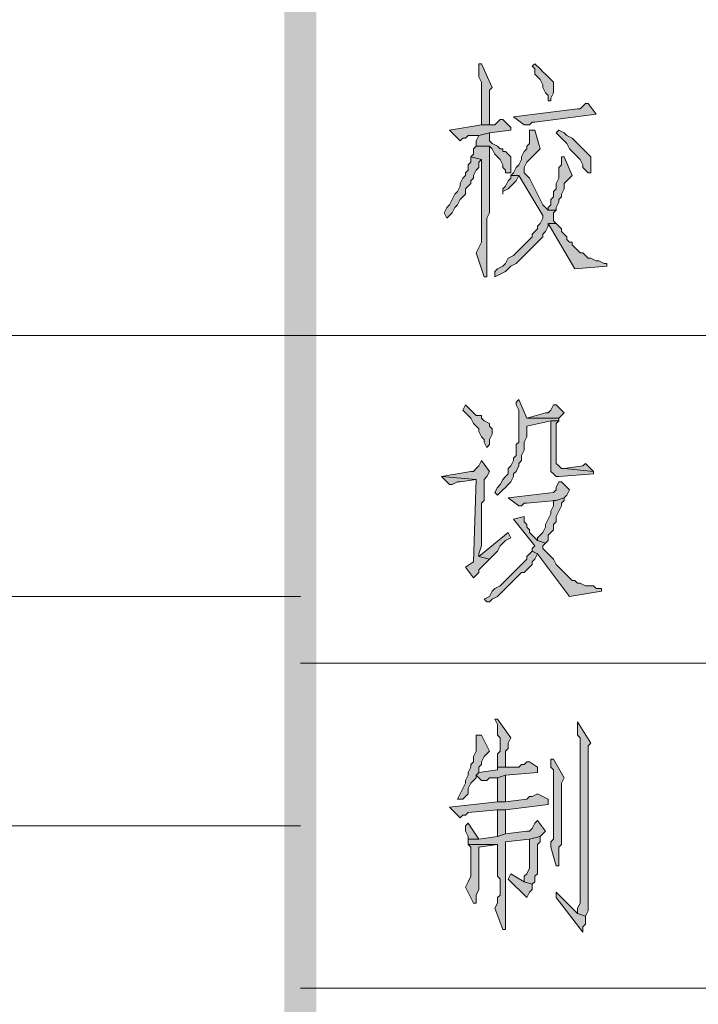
# Model space of a CAD drawing. Extents: x 566443 to 590371, y 3845226 to 3876576.
# Tile 78 of 221: x 586666 to 586677, y 3853859 to 3853875. Entities that reach past the tile are written whole.
import ezdxf

# ---------------------------------------------------------------- set-up
doc = ezdxf.new("R2010")
doc.units = 0
doc.layers.add('C00-00-00', color=7, linetype='CONTINUOUS')

msp = doc.modelspace()

# ---------------------------------------------------------------- hatches: boundary and pattern name
at = {"layer": 'C00-00-00'}
h = msp.add_hatch(color=256, dxfattribs=at)
h.dxf.hatch_style = 2
h.paths.add_polyline_path([(586670.618, 3853899.927), (586670.11, 3853900.435), (586670.618, 3853854.504)])
h = msp.add_hatch(color=256, dxfattribs=at)
h.dxf.hatch_style = 2
h.paths.add_polyline_path([(586670.11, 3853900.435), (586670.618, 3853854.504), (586670.11, 3853854.504)])
h = msp.add_hatch(color=256, dxfattribs=at)
h.dxf.hatch_style = 2
h.paths.add_polyline_path([(586673.243, 3853874.4), (586673.201, 3853874.4), (586673.201, 3853874.273), (586673.201, 3853874.189), (586673.243, 3853874.104), (586673.243, 3853873.427), (586673.37, 3853873.427), (586673.37, 3853873.638), (586673.37, 3853873.681), (586673.37, 3853873.977), (586673.412, 3853874.019)])
h = msp.add_hatch(color=256, dxfattribs=at)
h.dxf.hatch_style = 2
h.paths.add_polyline_path([(586674.09, 3853874.4), (586674.047, 3853874.358), (586674.09, 3853874.316), (586674.09, 3853874.231), (586674.132, 3853874.189), (586674.174, 3853874.146), (586674.217, 3853874.062), (586674.217, 3853874.019), (586674.259, 3853873.935), (586674.301, 3853873.892), (586674.301, 3853873.808), (586674.344, 3853873.808), (586674.344, 3853873.85), (586674.386, 3853873.935), (586674.386, 3853874.104), (586674.344, 3853874.146), (586674.301, 3853874.189), (586674.259, 3853874.231), (586674.217, 3853874.273), (586674.174, 3853874.316)])
h = msp.add_hatch(color=256, dxfattribs=at)
h.dxf.hatch_style = 2
h.paths.add_polyline_path([(586674.936, 3853873.765), (586674.894, 3853873.765), (586674.852, 3853873.723), (586674.809, 3853873.681), (586674.767, 3853873.681), (586673.751, 3853873.554), (586673.92, 3853873.427), (586674.005, 3853873.427), (586674.047, 3853873.469), (586674.09, 3853873.469), (586675.063, 3853873.596)])
h = msp.add_hatch(color=256, dxfattribs=at)
h.dxf.hatch_style = 2
h.paths.add_polyline_path([(586673.582, 3853873.511), (586673.539, 3853873.511), (586673.497, 3853873.469), (586673.455, 3853873.427), (586673.243, 3853873.427), (586672.735, 3853873.342), (586672.904, 3853873.173), (586672.947, 3853873.215), (586672.989, 3853873.215), (586673.031, 3853873.257), (586673.201, 3853873.257), (586673.37, 3853873.3), (586673.709, 3853873.342), (586673.709, 3853873.384)])
h = msp.add_hatch(color=256, dxfattribs=at)
h.dxf.hatch_style = 2
h.paths.add_polyline_path([(586673.37, 3853873.3), (586673.201, 3853873.257), (586673.158, 3853873.173), (586673.158, 3853873.088), (586673.37, 3853873.088), (586673.412, 3853873.046), (586673.455, 3853872.961), (586673.497, 3853872.919), (586673.539, 3853872.876), (586673.582, 3853872.792), (586673.582, 3853872.749), (586673.624, 3853872.707), (586673.624, 3853872.665), (586673.709, 3853872.665), (586673.709, 3853872.919), (586673.666, 3853872.961), (586673.624, 3853873.003), (586673.582, 3853873.003), (586673.582, 3853873.046), (586673.539, 3853873.046), (586673.497, 3853873.088), (586673.412, 3853873.13), (586673.37, 3853873.173)])
h = msp.add_hatch(color=256, dxfattribs=at)
h.dxf.hatch_style = 2
h.paths.add_polyline_path([(586674.005, 3853873.342), (586674.005, 3853873.13), (586673.963, 3853873.088), (586673.963, 3853873.046), (586673.92, 3853873.003), (586673.878, 3853872.919), (586673.878, 3853872.876), (586673.836, 3853872.792), (586673.793, 3853872.749), (586673.751, 3853872.665), (586673.709, 3853872.622), (586673.836, 3853872.622), (586674.217, 3853871.987), (586674.217, 3853871.945), (586674.174, 3853871.86), (586674.132, 3853871.818), (586674.132, 3853871.776), (586674.09, 3853871.733), (586674.047, 3853871.691), (586674.047, 3853871.649), (586674.005, 3853871.606), (586673.963, 3853871.564), (586673.92, 3853871.522), (586673.878, 3853871.479), (586673.836, 3853871.437), (586673.793, 3853871.395), (586673.751, 3853871.352), (586673.666, 3853871.31), (586673.624, 3853871.225), (586673.582, 3853871.183), (586673.497, 3853871.141), (586673.455, 3853871.098), (586673.455, 3853871.014), (586673.539, 3853871.056), (586673.624, 3853871.098), (586673.666, 3853871.141), (586673.709, 3853871.183), (586673.793, 3853871.225), (586673.836, 3853871.268), (586673.878, 3853871.31), (586673.92, 3853871.352), (586673.963, 3853871.395), (586674.005, 3853871.437), (586674.047, 3853871.479), (586674.09, 3853871.522), (586674.132, 3853871.564), (586674.174, 3853871.606), (586674.217, 3853871.649), (586674.217, 3853871.691), (586674.259, 3853871.733), (586674.301, 3853871.818), (586674.301, 3853871.86), (586674.428, 3853871.86), (586674.386, 3853871.903), (586674.386, 3853872.03), (586674.428, 3853872.072), (586674.301, 3853872.072), (586674.259, 3853872.114), (586674.217, 3853872.157), (586674.174, 3853872.241), (586674.132, 3853872.326), (586674.09, 3853872.411), (586674.047, 3853872.495), (586674.005, 3853872.58), (586673.92, 3853872.665), (586673.92, 3853872.749), (586673.963, 3853872.834), (586674.005, 3853872.876), (586674.047, 3853872.919), (586674.09, 3853872.961), (586674.132, 3853873.003), (586674.174, 3853873.046), (586674.09, 3853873.342)])
h = msp.add_hatch(color=256, dxfattribs=at)
h.dxf.hatch_style = 2
h.paths.add_polyline_path([(586674.471, 3853873.342), (586674.428, 3853873.3), (586674.471, 3853873.257), (586674.513, 3853873.215), (586674.555, 3853873.173), (586674.598, 3853873.13), (586674.64, 3853873.046), (586674.682, 3853873.003), (586674.725, 3853872.961), (586674.767, 3853872.919), (586674.809, 3853872.876), (586674.852, 3853872.792), (586674.852, 3853872.749), (586674.894, 3853872.707), (586674.936, 3853872.665), (586674.979, 3853872.665), (586674.979, 3853872.749), (586674.979, 3853872.919), (586674.936, 3853872.961), (586674.852, 3853873.046), (586674.809, 3853873.088), (586674.767, 3853873.13), (586674.725, 3853873.173), (586674.682, 3853873.215), (586674.598, 3853873.257), (586674.555, 3853873.3)])
h = msp.add_hatch(color=256, dxfattribs=at)
h.dxf.hatch_style = 2
h.paths.add_polyline_path([(586673.158, 3853873.088), (586673.116, 3853873.046), (586673.116, 3853872.961), (586673.074, 3853872.919), (586673.243, 3853872.876), (586673.243, 3853871.564), (586673.201, 3853871.479), (586673.158, 3853871.395), (586673.285, 3853871.014), (586673.328, 3853871.014), (586673.328, 3853871.056), (586673.328, 3853871.945), (586673.37, 3853872.03), (586673.37, 3853873.088)])
h = msp.add_hatch(color=256, dxfattribs=at)
h.dxf.hatch_style = 2
h.paths.add_polyline_path([(586673.074, 3853872.919), (586673.074, 3853872.834), (586673.031, 3853872.792), (586673.031, 3853872.707), (586672.989, 3853872.665), (586672.989, 3853872.622), (586672.947, 3853872.58), (586672.904, 3853872.495), (586672.904, 3853872.453), (586672.862, 3853872.368), (586672.82, 3853872.326), (586672.777, 3853872.241), (586672.735, 3853872.157), (586672.693, 3853872.114), (586672.65, 3853872.03), (586672.693, 3853871.945), (586672.777, 3853872.03), (586672.82, 3853872.114), (586672.862, 3853872.157), (586672.904, 3853872.241), (586672.947, 3853872.284), (586672.989, 3853872.326), (586672.989, 3853872.411), (586673.031, 3853872.453), (586673.074, 3853872.495), (586673.074, 3853872.538), (586673.116, 3853872.58), (586673.116, 3853872.622), (586673.158, 3853872.707), (586673.201, 3853872.749), (586673.201, 3853872.834), (586673.243, 3853872.876)])
h = msp.add_hatch(color=256, dxfattribs=at)
h.dxf.hatch_style = 2
h.paths.add_polyline_path([(586674.555, 3853872.919), (586674.513, 3853872.919), (586674.513, 3853872.876), (586674.513, 3853872.792), (586674.471, 3853872.749), (586674.471, 3853872.58), (586674.428, 3853872.495), (586674.428, 3853872.411), (586674.386, 3853872.368), (586674.386, 3853872.284), (586674.344, 3853872.241), (586674.344, 3853872.157), (586674.301, 3853872.114), (586674.301, 3853872.072), (586674.428, 3853872.072), (586674.428, 3853872.114), (586674.471, 3853872.199), (586674.471, 3853872.241), (586674.513, 3853872.284), (586674.513, 3853872.326), (586674.555, 3853872.411), (586674.555, 3853872.495), (586674.598, 3853872.538), (586674.64, 3853872.58), (586674.682, 3853872.622)])
h = msp.add_hatch(color=256, dxfattribs=at)
h.dxf.hatch_style = 2
h.paths.add_polyline_path([(586673.709, 3853872.622), (586673.709, 3853872.58), (586673.666, 3853872.538), (586673.624, 3853872.453), (586673.582, 3853872.411), (586673.582, 3853872.326), (586673.582, 3853872.368), (586673.666, 3853872.411), (586673.709, 3853872.453), (586673.751, 3853872.495), (586673.793, 3853872.538), (586673.836, 3853872.622)])
h = msp.add_hatch(color=256, dxfattribs=at)
h.dxf.hatch_style = 2
h.paths.add_polyline_path([(586674.428, 3853871.86), (586674.301, 3853871.86), (586674.725, 3853871.141), (586675.233, 3853871.183), (586675.233, 3853871.225), (586675.19, 3853871.225), (586675.106, 3853871.268), (586675.063, 3853871.268), (586674.979, 3853871.31), (586674.936, 3853871.31), (586674.894, 3853871.352), (586674.852, 3853871.395), (586674.809, 3853871.395), (586674.767, 3853871.437), (586674.725, 3853871.479), (586674.682, 3853871.522), (586674.682, 3853871.564), (586674.64, 3853871.564), (586674.598, 3853871.606), (586674.598, 3853871.649), (586674.555, 3853871.691), (586674.513, 3853871.733), (586674.513, 3853871.776), (586674.471, 3853871.818)])
h = msp.add_hatch(color=256, dxfattribs=at)
h.dxf.hatch_style = 2
h.paths.add_polyline_path([(586672.989, 3853868.982), (586672.947, 3853868.897), (586672.989, 3853868.855), (586673.031, 3853868.812), (586673.074, 3853868.77), (586673.116, 3853868.685), (586673.158, 3853868.643), (586673.201, 3853868.601), (586673.201, 3853868.558), (586673.243, 3853868.474), (586673.285, 3853868.431), (586673.285, 3853868.389), (586673.328, 3853868.304), (586673.37, 3853868.347), (586673.37, 3853868.431), (586673.412, 3853868.516), (586673.412, 3853868.601), (586673.37, 3853868.643), (586673.37, 3853868.685), (586673.285, 3853868.728), (586673.243, 3853868.77), (586673.243, 3853868.812), (586673.158, 3853868.812), (586673.116, 3853868.855), (586673.074, 3853868.897)])
h = msp.add_hatch(color=256, dxfattribs=at)
h.dxf.hatch_style = 2
h.paths.add_polyline_path([(586673.836, 3853869.066), (586673.793, 3853869.024), (586673.793, 3853868.982), (586673.836, 3853868.897), (586673.836, 3853868.389), (586673.793, 3853868.347), (586673.793, 3853868.177), (586673.751, 3853868.135), (586673.751, 3853868.093), (586673.709, 3853868.008), (586673.666, 3853867.966), (586673.666, 3853867.881), (586673.624, 3853867.839), (586673.582, 3853867.796), (586673.539, 3853867.712), (586673.497, 3853867.669), (586673.455, 3853867.585), (586673.497, 3853867.542), (586673.539, 3853867.585), (586673.582, 3853867.627), (586673.624, 3853867.669), (586673.666, 3853867.712), (586673.709, 3853867.754), (586673.751, 3853867.839), (586673.751, 3853867.881), (586673.793, 3853867.923), (586673.836, 3853868.008), (586673.836, 3853868.05), (586673.878, 3853868.093), (586673.878, 3853868.177), (586673.92, 3853868.262), (586673.92, 3853868.389), (586673.963, 3853868.474), (586673.963, 3853868.643), (586674.344, 3853868.728), (586674.471, 3853868.728), (586674.471, 3853868.77), (586673.963, 3853868.77)])
h = msp.add_hatch(color=256, dxfattribs=at)
h.dxf.hatch_style = 2
h.paths.add_polyline_path([(586674.428, 3853868.982), (586674.386, 3853868.982), (586674.344, 3853868.897), (586674.301, 3853868.855), (586674.259, 3853868.855), (586673.963, 3853868.77), (586674.471, 3853868.77), (586674.555, 3853868.855)])
h = msp.add_hatch(color=256, dxfattribs=at)
h.dxf.hatch_style = 2
h.paths.add_polyline_path([(586674.471, 3853868.728), (586674.344, 3853868.728), (586674.344, 3853868.05), (586674.344, 3853867.923), (586674.386, 3853867.881), (586674.428, 3853867.839), (586674.471, 3853867.839), (586675.021, 3853867.881), (586675.021, 3853867.923), (586674.555, 3853867.966), (586674.513, 3853867.966), (586674.471, 3853868.008), (586674.428, 3853868.05), (586674.428, 3853868.685)])
h = msp.add_hatch(color=256, dxfattribs=at)
h.dxf.hatch_style = 2
h.paths.add_polyline_path([(586673.243, 3853868.093), (586673.201, 3853868.008), (586673.158, 3853867.966), (586673.116, 3853867.923), (586673.074, 3853867.923), (586672.608, 3853867.839), (586673.158, 3853867.796), (586673.116, 3853866.484), (586672.989, 3853866.399), (586673.116, 3853866.23), (586673.158, 3853866.272), (586673.201, 3853866.315), (586673.201, 3853866.357), (586673.243, 3853866.399), (586673.285, 3853866.442), (586673.328, 3853866.484), (586673.37, 3853866.526), (586673.201, 3853866.569), (586673.201, 3853866.611), (586673.243, 3853866.738), (586673.243, 3853867.161), (586673.243, 3853867.246), (586673.243, 3853867.415), (586673.285, 3853867.458), (586673.285, 3853867.796), (586673.328, 3853867.839), (586673.37, 3853867.923)])
h = msp.add_hatch(color=256, dxfattribs=at)
h.dxf.hatch_style = 2
h.paths.add_polyline_path([(586674.894, 3853868.05), (586674.852, 3853868.008), (586674.555, 3853867.966), (586675.021, 3853867.923)])
h = msp.add_hatch(color=256, dxfattribs=at)
h.dxf.hatch_style = 2
h.paths.add_polyline_path([(586672.608, 3853867.839), (586672.735, 3853867.712), (586672.777, 3853867.712), (586672.862, 3853867.754), (586672.904, 3853867.754), (586673.158, 3853867.796)])
h = msp.add_hatch(color=256, dxfattribs=at)
h.dxf.hatch_style = 2
h.paths.add_polyline_path([(586674.513, 3853867.754), (586674.471, 3853867.754), (586674.428, 3853867.669), (586674.428, 3853867.627), (586674.386, 3853867.585), (586673.666, 3853867.5), (586673.836, 3853867.373), (586673.878, 3853867.373), (586673.92, 3853867.415), (586673.963, 3853867.415), (586674.428, 3853867.458), (586674.555, 3853867.5), (586674.598, 3853867.542), (586674.64, 3853867.627)])
h = msp.add_hatch(color=256, dxfattribs=at)
h.dxf.hatch_style = 2
h.paths.add_polyline_path([(586674.555, 3853867.5), (586674.428, 3853867.458), (586674.386, 3853867.458), (586674.386, 3853867.373), (586674.344, 3853867.288), (586674.344, 3853867.246), (586674.301, 3853867.161), (586674.259, 3853867.077), (586674.259, 3853867.034), (586674.217, 3853866.95), (586674.174, 3853866.907), (586674.132, 3853866.865), (586674.132, 3853866.823), (586674.259, 3853866.78), (586674.301, 3853866.823), (586674.301, 3853866.907), (586674.344, 3853866.95), (586674.386, 3853866.992), (586674.386, 3853867.077), (586674.428, 3853867.119), (586674.428, 3853867.204), (586674.471, 3853867.288), (586674.513, 3853867.373), (586674.513, 3853867.415), (586674.555, 3853867.458)])
h = msp.add_hatch(color=256, dxfattribs=at)
h.dxf.hatch_style = 2
h.paths.add_polyline_path([(586673.92, 3853867.204), (586673.751, 3853867.161), (586674.09, 3853866.738), (586674.047, 3853866.696), (586674.047, 3853866.653), (586674.132, 3853866.611), (586674.64, 3853865.934), (586675.148, 3853866.018), (586675.148, 3853866.061), (586675.063, 3853866.061), (586675.021, 3853866.103), (586674.894, 3853866.103), (586674.809, 3853866.145), (586674.767, 3853866.145), (586674.725, 3853866.188), (586674.682, 3853866.188), (586674.64, 3853866.23), (586674.598, 3853866.272), (586674.555, 3853866.315), (586674.513, 3853866.357), (586674.471, 3853866.399), (586674.428, 3853866.442), (586674.386, 3853866.526), (586674.344, 3853866.569), (586674.301, 3853866.611), (586674.259, 3853866.653), (586674.217, 3853866.696), (586674.217, 3853866.738), (586674.259, 3853866.78), (586674.132, 3853866.823), (586674.047, 3853866.907), (586674.005, 3853866.95), (586674.005, 3853866.992), (586673.963, 3853867.034), (586673.963, 3853867.077), (586673.92, 3853867.119)])
h = msp.add_hatch(color=256, dxfattribs=at)
h.dxf.hatch_style = 2
h.paths.add_polyline_path([(586673.666, 3853866.95), (586673.201, 3853866.569), (586673.37, 3853866.526), (586673.455, 3853866.611), (586673.497, 3853866.653), (586673.539, 3853866.738), (586673.624, 3853866.823), (586673.709, 3853866.865)])
h = msp.add_hatch(color=256, dxfattribs=at)
h.dxf.hatch_style = 2
h.paths.add_polyline_path([(586674.047, 3853866.653), (586674.005, 3853866.611), (586673.963, 3853866.569), (586673.963, 3853866.526), (586673.92, 3853866.484), (586673.878, 3853866.442), (586673.836, 3853866.399), (586673.793, 3853866.357), (586673.751, 3853866.315), (586673.709, 3853866.272), (586673.666, 3853866.23), (586673.624, 3853866.188), (586673.582, 3853866.145), (586673.539, 3853866.103), (586673.455, 3853866.061), (586673.412, 3853866.018), (586673.37, 3853865.934), (586673.285, 3853865.891), (586673.328, 3853865.849), (586673.37, 3853865.849), (586673.412, 3853865.891), (586673.497, 3853865.934), (586673.539, 3853865.976), (586673.582, 3853866.018), (586673.666, 3853866.103), (586673.709, 3853866.145), (586673.751, 3853866.188), (586673.793, 3853866.23), (586673.836, 3853866.272), (586673.878, 3853866.315), (586673.92, 3853866.315), (586673.963, 3853866.357), (586674.005, 3853866.399), (586674.047, 3853866.442), (586674.047, 3853866.484), (586674.09, 3853866.526), (586674.132, 3853866.611)])
h = msp.add_hatch(color=256, dxfattribs=at)
h.dxf.hatch_style = 2
h.paths.add_polyline_path([(586673.497, 3853863.986), (586673.455, 3853863.986), (586673.497, 3853863.902), (586673.497, 3853863.732), (586673.539, 3853863.69), (586673.539, 3853863.478), (586673.497, 3853863.436), (586673.497, 3853863.224), (586673.624, 3853863.224), (586673.624, 3853863.436), (586673.624, 3853863.478), (586673.666, 3853863.521), (586673.666, 3853863.605), (586673.709, 3853863.69)])
h = msp.add_hatch(color=256, dxfattribs=at)
h.dxf.hatch_style = 2
h.paths.add_polyline_path([(586674.767, 3853863.944), (586674.767, 3853863.732), (586674.809, 3853863.69), (586674.809, 3853861.065), (586674.767, 3853860.981), (586674.767, 3853860.896), (586674.894, 3853860.854), (586674.936, 3853860.938), (586674.936, 3853861.997), (586674.936, 3853862.124), (586674.936, 3853863.563), (586674.979, 3853863.605)])
h = msp.add_hatch(color=256, dxfattribs=at)
h.dxf.hatch_style = 2
h.paths.add_polyline_path([(586673.243, 3853863.732), (586673.158, 3853863.732), (586673.158, 3853863.69), (586673.158, 3853863.478), (586673.116, 3853863.394), (586673.116, 3853863.309), (586673.074, 3853863.267), (586673.074, 3853863.224), (586673.031, 3853863.14), (586673.031, 3853863.097), (586672.989, 3853863.013), (586672.989, 3853862.97), (586672.947, 3853862.886), (586672.904, 3853862.801), (586672.862, 3853862.716), (586672.947, 3853862.716), (586672.989, 3853862.759), (586673.031, 3853862.801), (586673.031, 3853862.886), (586673.074, 3853862.97), (586673.116, 3853863.013), (586673.158, 3853863.055), (586673.158, 3853863.097), (586673.201, 3853863.14), (586673.201, 3853863.224), (586673.243, 3853863.267), (586673.243, 3853863.309), (586673.285, 3853863.394), (586673.328, 3853863.436), (586673.37, 3853863.478)])
h = msp.add_hatch(color=256, dxfattribs=at)
h.dxf.hatch_style = 2
h.paths.add_polyline_path([(586674.386, 3853863.351), (586674.344, 3853863.351), (586674.344, 3853863.224), (586674.386, 3853863.182), (586674.386, 3853862.081), (586674.344, 3853862.039), (586674.344, 3853861.954), (586674.428, 3853861.658), (586674.471, 3853861.658), (586674.471, 3853861.7), (586674.471, 3853861.954), (586674.513, 3853861.997), (586674.513, 3853862.97), (586674.555, 3853863.055)])
h = msp.add_hatch(color=256, dxfattribs=at)
h.dxf.hatch_style = 2
h.paths.add_polyline_path([(586674.005, 3853863.309), (586673.963, 3853863.309), (586673.92, 3853863.267), (586673.878, 3853863.267), (586673.836, 3853863.224), (586673.497, 3853863.224), (586673.497, 3853863.182), (586673.201, 3853863.14), (586673.158, 3853863.097), (586673.243, 3853863.013), (586673.328, 3853863.013), (586673.37, 3853863.055), (586673.497, 3853863.055), (586673.624, 3853863.097), (586674.132, 3853863.14), (586674.132, 3853863.224)])
h = msp.add_hatch(color=256, dxfattribs=at)
h.dxf.hatch_style = 2
h.paths.add_polyline_path([(586673.624, 3853863.097), (586673.497, 3853863.055), (586673.497, 3853862.674), (586673.624, 3853862.674)])
h = msp.add_hatch(color=256, dxfattribs=at)
h.dxf.hatch_style = 2
h.paths.add_polyline_path([(586674.132, 3853862.801), (586674.047, 3853862.759), (586674.005, 3853862.759), (586673.963, 3853862.716), (586673.624, 3853862.674), (586673.497, 3853862.674), (586672.735, 3853862.589), (586672.904, 3853862.42), (586672.947, 3853862.462), (586672.989, 3853862.462), (586673.031, 3853862.505), (586673.497, 3853862.547), (586673.624, 3853862.547), (586674.301, 3853862.632), (586674.301, 3853862.716)])
h = msp.add_hatch(color=256, dxfattribs=at)
h.dxf.hatch_style = 2
h.paths.add_polyline_path([(586673.624, 3853862.547), (586673.497, 3853862.547), (586673.497, 3853862.462), (586673.497, 3853862.124), (586673.624, 3853862.166)])
h = msp.add_hatch(color=256, dxfattribs=at)
h.dxf.hatch_style = 2
h.paths.add_polyline_path([(586673.031, 3853862.335), (586672.989, 3853862.293), (586672.989, 3853862.208), (586673.031, 3853862.124), (586673.031, 3853862.081), (586673.201, 3853862.081)])
h = msp.add_hatch(color=256, dxfattribs=at)
h.dxf.hatch_style = 2
h.paths.add_polyline_path([(586674.132, 3853862.378), (586674.09, 3853862.335), (586674.047, 3853862.251), (586674.005, 3853862.208), (586673.963, 3853862.208), (586673.624, 3853862.166), (586673.497, 3853862.124), (586673.201, 3853862.081), (586673.031, 3853862.081), (586673.031, 3853861.997), (586673.497, 3853861.997), (586673.497, 3853861.912), (586673.497, 3853861.489), (586673.539, 3853861.446), (586673.539, 3853861.192), (586673.497, 3853861.15), (586673.497, 3853861.065), (586673.455, 3853860.981), (586673.582, 3853860.642), (586673.624, 3853860.642), (586673.624, 3853861.108), (586673.624, 3853862.039), (586674.005, 3853862.081), (586674.174, 3853862.124), (586674.259, 3853862.208)])
h = msp.add_hatch(color=256, dxfattribs=at)
h.dxf.hatch_style = 2
h.paths.add_polyline_path([(586674.174, 3853862.124), (586674.005, 3853862.081), (586674.005, 3853861.616), (586673.963, 3853861.531), (586673.92, 3853861.489), (586673.92, 3853861.404), (586674.047, 3853861.362), (586674.09, 3853861.404), (586674.09, 3853861.489), (586674.132, 3853861.531), (586674.132, 3853861.997), (586674.174, 3853862.039)])
h = msp.add_hatch(color=256, dxfattribs=at)
h.dxf.hatch_style = 2
h.paths.add_polyline_path([(586673.031, 3853861.997), (586673.074, 3853861.954), (586673.074, 3853861.489), (586673.031, 3853861.404), (586672.989, 3853861.319), (586673.116, 3853861.065), (586673.158, 3853861.065), (586673.158, 3853861.108), (586673.158, 3853861.192), (586673.201, 3853861.277), (586673.201, 3853861.87), (586673.201, 3853861.954), (586673.497, 3853861.997)])
h = msp.add_hatch(color=256, dxfattribs=at)
h.dxf.hatch_style = 2
h.paths.add_polyline_path([(586673.709, 3853861.531), (586673.666, 3853861.446), (586673.963, 3853861.15), (586674.005, 3853861.235), (586674.047, 3853861.277), (586674.047, 3853861.362), (586673.92, 3853861.404)])
h = msp.add_hatch(color=256, dxfattribs=at)
h.dxf.hatch_style = 2
h.paths.add_polyline_path([(586674.428, 3853861.235), (586674.428, 3853861.15), (586674.852, 3853860.6), (586674.852, 3853860.684), (586674.894, 3853860.727), (586674.894, 3853860.854), (586674.767, 3853860.896)])

# ---------------------------------------------------------------- linework, layer by layer
at = {"layer": 'C00-00-00', "lineweight": 0}
for points in [[(586673.243, 3853874.4), (586673.201, 3853874.4), (586673.201, 3853874.273), (586673.201, 3853874.189), (586673.243, 3853874.104), (586673.243, 3853873.427), (586673.37, 3853873.427), (586673.37, 3853873.638), (586673.37, 3853873.681), (586673.37, 3853873.977), (586673.412, 3853874.019)], [(586674.09, 3853874.4), (586674.047, 3853874.358), (586674.09, 3853874.316), (586674.09, 3853874.231), (586674.132, 3853874.189), (586674.174, 3853874.146), (586674.217, 3853874.062), (586674.217, 3853874.019), (586674.259, 3853873.935), (586674.301, 3853873.892), (586674.301, 3853873.808), (586674.344, 3853873.808), (586674.344, 3853873.85), (586674.386, 3853873.935), (586674.386, 3853874.104), (586674.344, 3853874.146), (586674.301, 3853874.189), (586674.259, 3853874.231), (586674.217, 3853874.273), (586674.174, 3853874.316)], [(586674.936, 3853873.765), (586674.894, 3853873.765), (586674.852, 3853873.723), (586674.809, 3853873.681), (586674.767, 3853873.681), (586673.751, 3853873.554), (586673.92, 3853873.427), (586674.005, 3853873.427), (586674.047, 3853873.469), (586674.09, 3853873.469), (586675.063, 3853873.596)], [(586673.582, 3853873.511), (586673.539, 3853873.511), (586673.497, 3853873.469), (586673.455, 3853873.427), (586673.243, 3853873.427), (586672.735, 3853873.342), (586672.904, 3853873.173), (586672.947, 3853873.215), (586672.989, 3853873.215), (586673.031, 3853873.257), (586673.201, 3853873.257), (586673.37, 3853873.3), (586673.709, 3853873.342), (586673.709, 3853873.384)], [(586673.37, 3853873.3), (586673.201, 3853873.257), (586673.158, 3853873.173), (586673.158, 3853873.088), (586673.37, 3853873.088), (586673.412, 3853873.046), (586673.455, 3853872.961), (586673.497, 3853872.919), (586673.539, 3853872.876), (586673.582, 3853872.792), (586673.582, 3853872.749), (586673.624, 3853872.707), (586673.624, 3853872.665), (586673.709, 3853872.665), (586673.709, 3853872.919), (586673.666, 3853872.961), (586673.624, 3853873.003), (586673.582, 3853873.003), (586673.582, 3853873.046), (586673.539, 3853873.046), (586673.497, 3853873.088), (586673.412, 3853873.13), (586673.37, 3853873.173)], [(586674.005, 3853873.342), (586674.005, 3853873.13), (586673.963, 3853873.088), (586673.963, 3853873.046), (586673.92, 3853873.003), (586673.878, 3853872.919), (586673.878, 3853872.876), (586673.836, 3853872.792), (586673.793, 3853872.749), (586673.751, 3853872.665), (586673.709, 3853872.622), (586673.836, 3853872.622), (586674.217, 3853871.987), (586674.217, 3853871.945), (586674.174, 3853871.86), (586674.132, 3853871.818), (586674.132, 3853871.776), (586674.09, 3853871.733), (586674.047, 3853871.691), (586674.047, 3853871.649), (586674.005, 3853871.606), (586673.963, 3853871.564), (586673.92, 3853871.522), (586673.878, 3853871.479), (586673.836, 3853871.437), (586673.793, 3853871.395), (586673.751, 3853871.352), (586673.666, 3853871.31), (586673.624, 3853871.225), (586673.582, 3853871.183), (586673.497, 3853871.141), (586673.455, 3853871.098), (586673.455, 3853871.014), (586673.539, 3853871.056), (586673.624, 3853871.098), (586673.666, 3853871.141), (586673.709, 3853871.183), (586673.793, 3853871.225), (586673.836, 3853871.268), (586673.878, 3853871.31), (586673.92, 3853871.352), (586673.963, 3853871.395), (586674.005, 3853871.437), (586674.047, 3853871.479), (586674.09, 3853871.522), (586674.132, 3853871.564), (586674.174, 3853871.606), (586674.217, 3853871.649), (586674.217, 3853871.691), (586674.259, 3853871.733), (586674.301, 3853871.818), (586674.301, 3853871.86), (586674.428, 3853871.86), (586674.386, 3853871.903), (586674.386, 3853872.03), (586674.428, 3853872.072), (586674.301, 3853872.072), (586674.259, 3853872.114), (586674.217, 3853872.157), (586674.174, 3853872.241), (586674.132, 3853872.326), (586674.09, 3853872.411), (586674.047, 3853872.495), (586674.005, 3853872.58), (586673.92, 3853872.665), (586673.92, 3853872.749), (586673.963, 3853872.834), (586674.005, 3853872.876), (586674.047, 3853872.919), (586674.09, 3853872.961), (586674.132, 3853873.003), (586674.174, 3853873.046), (586674.09, 3853873.342)], [(586674.471, 3853873.342), (586674.428, 3853873.3), (586674.471, 3853873.257), (586674.513, 3853873.215), (586674.555, 3853873.173), (586674.598, 3853873.13), (586674.64, 3853873.046), (586674.682, 3853873.003), (586674.725, 3853872.961), (586674.767, 3853872.919), (586674.809, 3853872.876), (586674.852, 3853872.792), (586674.852, 3853872.749), (586674.894, 3853872.707), (586674.936, 3853872.665), (586674.979, 3853872.665), (586674.979, 3853872.749), (586674.979, 3853872.919), (586674.936, 3853872.961), (586674.852, 3853873.046), (586674.809, 3853873.088), (586674.767, 3853873.13), (586674.725, 3853873.173), (586674.682, 3853873.215), (586674.598, 3853873.257), (586674.555, 3853873.3)], [(586673.158, 3853873.088), (586673.116, 3853873.046), (586673.116, 3853872.961), (586673.074, 3853872.919), (586673.243, 3853872.876), (586673.243, 3853871.564), (586673.201, 3853871.479), (586673.158, 3853871.395), (586673.285, 3853871.014), (586673.328, 3853871.014), (586673.328, 3853871.056), (586673.328, 3853871.945), (586673.37, 3853872.03), (586673.37, 3853873.088)], [(586673.074, 3853872.919), (586673.074, 3853872.834), (586673.031, 3853872.792), (586673.031, 3853872.707), (586672.989, 3853872.665), (586672.989, 3853872.622), (586672.947, 3853872.58), (586672.904, 3853872.495), (586672.904, 3853872.453), (586672.862, 3853872.368), (586672.82, 3853872.326), (586672.777, 3853872.241), (586672.735, 3853872.157), (586672.693, 3853872.114), (586672.65, 3853872.03), (586672.693, 3853871.945), (586672.777, 3853872.03), (586672.82, 3853872.114), (586672.862, 3853872.157), (586672.904, 3853872.241), (586672.947, 3853872.284), (586672.989, 3853872.326), (586672.989, 3853872.411), (586673.031, 3853872.453), (586673.074, 3853872.495), (586673.074, 3853872.538), (586673.116, 3853872.58), (586673.116, 3853872.622), (586673.158, 3853872.707), (586673.201, 3853872.749), (586673.201, 3853872.834), (586673.243, 3853872.876)], [(586674.555, 3853872.919), (586674.513, 3853872.919), (586674.513, 3853872.876), (586674.513, 3853872.792), (586674.471, 3853872.749), (586674.471, 3853872.58), (586674.428, 3853872.495), (586674.428, 3853872.411), (586674.386, 3853872.368), (586674.386, 3853872.284), (586674.344, 3853872.241), (586674.344, 3853872.157), (586674.301, 3853872.114), (586674.301, 3853872.072), (586674.428, 3853872.072), (586674.428, 3853872.114), (586674.471, 3853872.199), (586674.471, 3853872.241), (586674.513, 3853872.284), (586674.513, 3853872.326), (586674.555, 3853872.411), (586674.555, 3853872.495), (586674.598, 3853872.538), (586674.64, 3853872.58), (586674.682, 3853872.622)], [(586673.709, 3853872.622), (586673.709, 3853872.58), (586673.666, 3853872.538), (586673.624, 3853872.453), (586673.582, 3853872.411), (586673.582, 3853872.326), (586673.582, 3853872.368), (586673.666, 3853872.411), (586673.709, 3853872.453), (586673.751, 3853872.495), (586673.793, 3853872.538), (586673.836, 3853872.622)], [(586674.428, 3853871.86), (586674.301, 3853871.86), (586674.725, 3853871.141), (586675.233, 3853871.183), (586675.233, 3853871.225), (586675.19, 3853871.225), (586675.106, 3853871.268), (586675.063, 3853871.268), (586674.979, 3853871.31), (586674.936, 3853871.31), (586674.894, 3853871.352), (586674.852, 3853871.395), (586674.809, 3853871.395), (586674.767, 3853871.437), (586674.725, 3853871.479), (586674.682, 3853871.522), (586674.682, 3853871.564), (586674.64, 3853871.564), (586674.598, 3853871.606), (586674.598, 3853871.649), (586674.555, 3853871.691), (586674.513, 3853871.733), (586674.513, 3853871.776), (586674.471, 3853871.818)], [(586672.989, 3853868.982), (586672.947, 3853868.897), (586672.989, 3853868.855), (586673.031, 3853868.812), (586673.074, 3853868.77), (586673.116, 3853868.685), (586673.158, 3853868.643), (586673.201, 3853868.601), (586673.201, 3853868.558), (586673.243, 3853868.474), (586673.285, 3853868.431), (586673.285, 3853868.389), (586673.328, 3853868.304), (586673.37, 3853868.347), (586673.37, 3853868.431), (586673.412, 3853868.516), (586673.412, 3853868.601), (586673.37, 3853868.643), (586673.37, 3853868.685), (586673.285, 3853868.728), (586673.243, 3853868.77), (586673.243, 3853868.812), (586673.158, 3853868.812), (586673.116, 3853868.855), (586673.074, 3853868.897)], [(586673.836, 3853869.066), (586673.793, 3853869.024), (586673.793, 3853868.982), (586673.836, 3853868.897), (586673.836, 3853868.389), (586673.793, 3853868.347), (586673.793, 3853868.177), (586673.751, 3853868.135), (586673.751, 3853868.093), (586673.709, 3853868.008), (586673.666, 3853867.966), (586673.666, 3853867.881), (586673.624, 3853867.839), (586673.582, 3853867.796), (586673.539, 3853867.712), (586673.497, 3853867.669), (586673.455, 3853867.585), (586673.497, 3853867.542), (586673.539, 3853867.585), (586673.582, 3853867.627), (586673.624, 3853867.669), (586673.666, 3853867.712), (586673.709, 3853867.754), (586673.751, 3853867.839), (586673.751, 3853867.881), (586673.793, 3853867.923), (586673.836, 3853868.008), (586673.836, 3853868.05), (586673.878, 3853868.093), (586673.878, 3853868.177), (586673.92, 3853868.262), (586673.92, 3853868.389), (586673.963, 3853868.474), (586673.963, 3853868.643), (586674.344, 3853868.728), (586674.471, 3853868.728), (586674.471, 3853868.77), (586673.963, 3853868.77)], [(586674.428, 3853868.982), (586674.386, 3853868.982), (586674.344, 3853868.897), (586674.301, 3853868.855), (586674.259, 3853868.855), (586673.963, 3853868.77), (586674.471, 3853868.77), (586674.555, 3853868.855)], [(586674.471, 3853868.728), (586674.344, 3853868.728), (586674.344, 3853868.05), (586674.344, 3853867.923), (586674.386, 3853867.881), (586674.428, 3853867.839), (586674.471, 3853867.839), (586675.021, 3853867.881), (586675.021, 3853867.923), (586674.555, 3853867.966), (586674.513, 3853867.966), (586674.471, 3853868.008), (586674.428, 3853868.05), (586674.428, 3853868.685)], [(586673.243, 3853868.093), (586673.201, 3853868.008), (586673.158, 3853867.966), (586673.116, 3853867.923), (586673.074, 3853867.923), (586672.608, 3853867.839), (586673.158, 3853867.796), (586673.116, 3853866.484), (586672.989, 3853866.399), (586673.116, 3853866.23), (586673.158, 3853866.272), (586673.201, 3853866.315), (586673.201, 3853866.357), (586673.243, 3853866.399), (586673.285, 3853866.442), (586673.328, 3853866.484), (586673.37, 3853866.526), (586673.201, 3853866.569), (586673.201, 3853866.611), (586673.243, 3853866.738), (586673.243, 3853867.161), (586673.243, 3853867.246), (586673.243, 3853867.415), (586673.285, 3853867.458), (586673.285, 3853867.796), (586673.328, 3853867.839), (586673.37, 3853867.923)], [(586674.894, 3853868.05), (586674.852, 3853868.008), (586674.555, 3853867.966), (586675.021, 3853867.923)], [(586672.608, 3853867.839), (586672.735, 3853867.712), (586672.777, 3853867.712), (586672.862, 3853867.754), (586672.904, 3853867.754), (586673.158, 3853867.796)], [(586674.513, 3853867.754), (586674.471, 3853867.754), (586674.428, 3853867.669), (586674.428, 3853867.627), (586674.386, 3853867.585), (586673.666, 3853867.5), (586673.836, 3853867.373), (586673.878, 3853867.373), (586673.92, 3853867.415), (586673.963, 3853867.415), (586674.428, 3853867.458), (586674.555, 3853867.5), (586674.598, 3853867.542), (586674.64, 3853867.627)], [(586674.555, 3853867.5), (586674.428, 3853867.458), (586674.386, 3853867.458), (586674.386, 3853867.373), (586674.344, 3853867.288), (586674.344, 3853867.246), (586674.301, 3853867.161), (586674.259, 3853867.077), (586674.259, 3853867.034), (586674.217, 3853866.95), (586674.174, 3853866.907), (586674.132, 3853866.865), (586674.132, 3853866.823), (586674.259, 3853866.78), (586674.301, 3853866.823), (586674.301, 3853866.907), (586674.344, 3853866.95), (586674.386, 3853866.992), (586674.386, 3853867.077), (586674.428, 3853867.119), (586674.428, 3853867.204), (586674.471, 3853867.288), (586674.513, 3853867.373), (586674.513, 3853867.415), (586674.555, 3853867.458)], [(586673.92, 3853867.204), (586673.751, 3853867.161), (586674.09, 3853866.738), (586674.047, 3853866.696), (586674.047, 3853866.653), (586674.132, 3853866.611), (586674.64, 3853865.934), (586675.148, 3853866.018), (586675.148, 3853866.061), (586675.063, 3853866.061), (586675.021, 3853866.103), (586674.894, 3853866.103), (586674.809, 3853866.145), (586674.767, 3853866.145), (586674.725, 3853866.188), (586674.682, 3853866.188), (586674.64, 3853866.23), (586674.598, 3853866.272), (586674.555, 3853866.315), (586674.513, 3853866.357), (586674.471, 3853866.399), (586674.428, 3853866.442), (586674.386, 3853866.526), (586674.344, 3853866.569), (586674.301, 3853866.611), (586674.259, 3853866.653), (586674.217, 3853866.696), (586674.217, 3853866.738), (586674.259, 3853866.78), (586674.132, 3853866.823), (586674.047, 3853866.907), (586674.005, 3853866.95), (586674.005, 3853866.992), (586673.963, 3853867.034), (586673.963, 3853867.077), (586673.92, 3853867.119)], [(586673.666, 3853866.95), (586673.201, 3853866.569), (586673.37, 3853866.526), (586673.455, 3853866.611), (586673.497, 3853866.653), (586673.539, 3853866.738), (586673.624, 3853866.823), (586673.709, 3853866.865)], [(586674.047, 3853866.653), (586674.005, 3853866.611), (586673.963, 3853866.569), (586673.963, 3853866.526), (586673.92, 3853866.484), (586673.878, 3853866.442), (586673.836, 3853866.399), (586673.793, 3853866.357), (586673.751, 3853866.315), (586673.709, 3853866.272), (586673.666, 3853866.23), (586673.624, 3853866.188), (586673.582, 3853866.145), (586673.539, 3853866.103), (586673.455, 3853866.061), (586673.412, 3853866.018), (586673.37, 3853865.934), (586673.285, 3853865.891), (586673.328, 3853865.849), (586673.37, 3853865.849), (586673.412, 3853865.891), (586673.497, 3853865.934), (586673.539, 3853865.976), (586673.582, 3853866.018), (586673.666, 3853866.103), (586673.709, 3853866.145), (586673.751, 3853866.188), (586673.793, 3853866.23), (586673.836, 3853866.272), (586673.878, 3853866.315), (586673.92, 3853866.315), (586673.963, 3853866.357), (586674.005, 3853866.399), (586674.047, 3853866.442), (586674.047, 3853866.484), (586674.09, 3853866.526), (586674.132, 3853866.611)], [(586673.497, 3853863.986), (586673.455, 3853863.986), (586673.497, 3853863.902), (586673.497, 3853863.732), (586673.539, 3853863.69), (586673.539, 3853863.478), (586673.497, 3853863.436), (586673.497, 3853863.224), (586673.624, 3853863.224), (586673.624, 3853863.436), (586673.624, 3853863.478), (586673.666, 3853863.521), (586673.666, 3853863.605), (586673.709, 3853863.69)], [(586674.767, 3853863.944), (586674.767, 3853863.732), (586674.809, 3853863.69), (586674.809, 3853861.065), (586674.767, 3853860.981), (586674.767, 3853860.896), (586674.894, 3853860.854), (586674.936, 3853860.938), (586674.936, 3853861.997), (586674.936, 3853862.124), (586674.936, 3853863.563), (586674.979, 3853863.605)], [(586673.243, 3853863.732), (586673.158, 3853863.732), (586673.158, 3853863.69), (586673.158, 3853863.478), (586673.116, 3853863.394), (586673.116, 3853863.309), (586673.074, 3853863.267), (586673.074, 3853863.224), (586673.031, 3853863.14), (586673.031, 3853863.097), (586672.989, 3853863.013), (586672.989, 3853862.97), (586672.947, 3853862.886), (586672.904, 3853862.801), (586672.862, 3853862.716), (586672.947, 3853862.716), (586672.989, 3853862.759), (586673.031, 3853862.801), (586673.031, 3853862.886), (586673.074, 3853862.97), (586673.116, 3853863.013), (586673.158, 3853863.055), (586673.158, 3853863.097), (586673.201, 3853863.14), (586673.201, 3853863.224), (586673.243, 3853863.267), (586673.243, 3853863.309), (586673.285, 3853863.394), (586673.328, 3853863.436), (586673.37, 3853863.478)], [(586674.386, 3853863.351), (586674.344, 3853863.351), (586674.344, 3853863.224), (586674.386, 3853863.182), (586674.386, 3853862.081), (586674.344, 3853862.039), (586674.344, 3853861.954), (586674.428, 3853861.658), (586674.471, 3853861.658), (586674.471, 3853861.7), (586674.471, 3853861.954), (586674.513, 3853861.997), (586674.513, 3853862.97), (586674.555, 3853863.055)], [(586674.005, 3853863.309), (586673.963, 3853863.309), (586673.92, 3853863.267), (586673.878, 3853863.267), (586673.836, 3853863.224), (586673.497, 3853863.224), (586673.497, 3853863.182), (586673.201, 3853863.14), (586673.158, 3853863.097), (586673.243, 3853863.013), (586673.328, 3853863.013), (586673.37, 3853863.055), (586673.497, 3853863.055), (586673.624, 3853863.097), (586674.132, 3853863.14), (586674.132, 3853863.224)], [(586673.624, 3853863.097), (586673.497, 3853863.055), (586673.497, 3853862.674), (586673.624, 3853862.674)], [(586674.132, 3853862.801), (586674.047, 3853862.759), (586674.005, 3853862.759), (586673.963, 3853862.716), (586673.624, 3853862.674), (586673.497, 3853862.674), (586672.735, 3853862.589), (586672.904, 3853862.42), (586672.947, 3853862.462), (586672.989, 3853862.462), (586673.031, 3853862.505), (586673.497, 3853862.547), (586673.624, 3853862.547), (586674.301, 3853862.632), (586674.301, 3853862.716)], [(586673.624, 3853862.547), (586673.497, 3853862.547), (586673.497, 3853862.462), (586673.497, 3853862.124), (586673.624, 3853862.166)], [(586673.031, 3853862.335), (586672.989, 3853862.293), (586672.989, 3853862.208), (586673.031, 3853862.124), (586673.031, 3853862.081), (586673.201, 3853862.081)], [(586674.132, 3853862.378), (586674.09, 3853862.335), (586674.047, 3853862.251), (586674.005, 3853862.208), (586673.963, 3853862.208), (586673.624, 3853862.166), (586673.497, 3853862.124), (586673.201, 3853862.081), (586673.031, 3853862.081), (586673.031, 3853861.997), (586673.497, 3853861.997), (586673.497, 3853861.912), (586673.497, 3853861.489), (586673.539, 3853861.446), (586673.539, 3853861.192), (586673.497, 3853861.15), (586673.497, 3853861.065), (586673.455, 3853860.981), (586673.582, 3853860.642), (586673.624, 3853860.642), (586673.624, 3853861.108), (586673.624, 3853862.039), (586674.005, 3853862.081), (586674.174, 3853862.124), (586674.259, 3853862.208)], [(586674.174, 3853862.124), (586674.005, 3853862.081), (586674.005, 3853861.616), (586673.963, 3853861.531), (586673.92, 3853861.489), (586673.92, 3853861.404), (586674.047, 3853861.362), (586674.09, 3853861.404), (586674.09, 3853861.489), (586674.132, 3853861.531), (586674.132, 3853861.997), (586674.174, 3853862.039)], [(586673.031, 3853861.997), (586673.074, 3853861.954), (586673.074, 3853861.489), (586673.031, 3853861.404), (586672.989, 3853861.319), (586673.116, 3853861.065), (586673.158, 3853861.065), (586673.158, 3853861.108), (586673.158, 3853861.192), (586673.201, 3853861.277), (586673.201, 3853861.87), (586673.201, 3853861.954), (586673.497, 3853861.997)], [(586673.709, 3853861.531), (586673.666, 3853861.446), (586673.963, 3853861.15), (586674.005, 3853861.235), (586674.047, 3853861.277), (586674.047, 3853861.362), (586673.92, 3853861.404)], [(586674.428, 3853861.235), (586674.428, 3853861.15), (586674.852, 3853860.6), (586674.852, 3853860.684), (586674.894, 3853860.727), (586674.894, 3853860.854), (586674.767, 3853860.896)]]:
    msp.add_lwpolyline(points, close=True, dxfattribs=at)
at = {"layer": 'C00-00-00', "lineweight": 15}
for points in [[(586614.315, 3853870.082), (586614.315, 3853870.082), (586670.364, 3853870.082), (586670.364, 3853870.082)], [(586670.364, 3853870.082), (586670.364, 3853870.082), (586707.745, 3853870.082), (586707.745, 3853870.082)], [(586614.315, 3853865.934), (586614.315, 3853865.934), (586670.364, 3853865.934), (586670.364, 3853865.934)], [(586670.364, 3853864.875), (586670.364, 3853864.875), (586759.645, 3853864.875), (586759.645, 3853864.875)], [(586614.315, 3853862.293), (586614.315, 3853862.293), (586670.364, 3853862.293), (586670.364, 3853862.293)], [(586670.364, 3853859.711), (586670.364, 3853859.711), (586759.645, 3853859.711), (586759.645, 3853859.711)]]:
    msp.add_open_spline(points, degree=3, dxfattribs=at)

doc.saveas('drawing.dxf')
